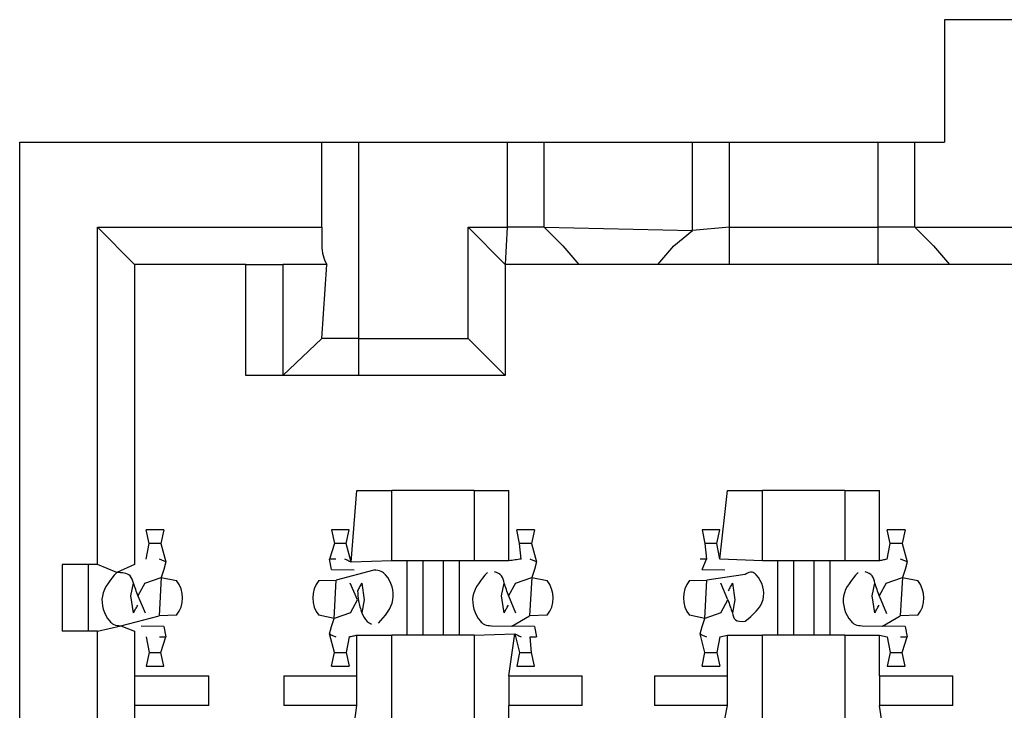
# Model space of a CAD drawing. Header units: millimetres. Extents: x 618 to 1482, y 17 to 575.
# Tile 74 of 90: x 981.82 to 986.88, y 366.99 to 370.54. Entities that reach past the tile are written whole.
import ezdxf

# ---------------------------------------------------------------- set-up
doc = ezdxf.new("R2010")
doc.units = ezdxf.units.MM

# ---------------------------------------------------------------- blocks, each defined once
blk = doc.blocks.new('cu_bee7s_cca__41', base_point=(1238.7621, 264.915))
at = {"color": 7, "linetype": 'Continuous'}
for p, q in [((1316.2385, 494.0471), (1315.4257, 494.0471)), ((1315.4257, 494.0471), (1315.4257, 493.2089)), ((1309.0884, 436.5923), (1309.0884, 493.2089)), ((1309.0884, 493.2089), (1311.1585, 493.2089)), ((1311.1585, 492.6247), (1311.1585, 493.2089)), ((1311.1585, 493.2089), (1311.4125, 493.2089)), ((1311.4125, 493.2089), (1312.4285, 493.2089)), ((1312.4285, 493.2089), (1312.6825, 493.2089)), ((1312.6825, 492.6247), (1312.6825, 493.2089)), ((1312.6825, 493.2089), (1313.6985, 493.2089)), ((1313.6985, 493.2089), (1313.9525, 493.2089)), ((1313.6985, 492.6036), (1313.6985, 493.2089)), ((1313.9525, 493.2089), (1314.9685, 493.2089)), ((1314.9685, 493.2089), (1315.2225, 493.2089)), ((1315.2225, 492.6247), (1315.2225, 493.2089)), ((1315.2225, 493.2089), (1315.4257, 493.2089)), ((1309.6218, 492.6247), (1309.8758, 492.3707)), ((1309.6218, 492.6247), (1311.1585, 492.6247)), ((1309.6218, 490.3133), (1309.6218, 492.6247)), ((1311.1585, 492.6247), (1311.1585, 492.4977)), ((1312.1618, 491.8627), (1312.1618, 492.6247)), ((1312.1618, 492.6247), (1312.4285, 492.6247)), ((1312.4158, 492.3707), (1312.1618, 492.6247)), ((1312.6825, 492.6247), (1312.4285, 492.6247)), ((1312.6825, 492.6247), (1312.8095, 492.4977)), ((1312.6825, 492.6247), (1313.6985, 492.6036)), ((1313.5711, 492.4974), (1313.6985, 492.6036)), ((1313.9525, 492.6247), (1313.6985, 492.6036)), ((1313.9525, 492.6247), (1314.9685, 492.6247)), ((1315.2225, 492.6247), (1314.9685, 492.6247)), ((1315.2225, 492.6247), (1316.0861, 492.6247)), ((1315.2225, 492.6247), (1315.3495, 492.4977)), ((1312.8095, 492.4977), (1312.9203, 492.3707)), ((1313.4606, 492.3707), (1313.5711, 492.4974)), ((1315.3495, 492.4977), (1315.4603, 492.3707)), ((1310.6378, 492.3707), (1309.8758, 492.3707)), ((1309.8758, 492.3707), (1309.8758, 490.3133)), ((1310.6378, 491.6087), (1310.6378, 492.3707)), ((1310.6378, 492.3707), (1310.8918, 492.3707)), ((1310.8918, 492.3707), (1310.8918, 491.6087)), ((1311.1925, 492.3707), (1310.8918, 492.3707)), ((1311.1585, 491.8627), (1311.1925, 492.3707)), ((1312.9203, 492.3707), (1312.4158, 492.3707)), ((1312.4158, 492.3707), (1312.4158, 491.6087)), ((1313.4606, 492.3707), (1312.9203, 492.3707)), ((1313.9525, 492.3707), (1313.4606, 492.3707)), ((1314.9685, 492.3707), (1313.9525, 492.3707)), ((1315.4603, 492.3707), (1314.9685, 492.3707)), ((1316.0861, 492.3707), (1315.4603, 492.3707)), ((1310.8918, 491.6087), (1311.1585, 491.8627)), ((1311.4125, 491.8627), (1311.1585, 491.8627)), ((1311.4125, 491.8627), (1312.1618, 491.8627)), ((1312.4158, 491.6087), (1312.1618, 491.8627)), ((1310.8918, 491.6087), (1310.6378, 491.6087)), ((1311.4125, 491.6087), (1310.8918, 491.6087)), ((1312.4158, 491.6087), (1311.4125, 491.6087)), ((1311.3998, 490.8213), (1311.6384, 490.8213)), ((1312.2025, 490.8213), (1311.6384, 490.8213)), ((1312.2025, 490.8213), (1312.4412, 490.8213)), ((1313.9398, 490.8213), (1314.1784, 490.8213)), ((1314.7425, 490.8213), (1314.1784, 490.8213)), ((1314.7425, 490.8213), (1314.9812, 490.8213)), ((1309.9745, 490.4585), (1309.9541, 490.5515)), ((1310.0769, 490.5515), (1309.9541, 490.5515)), ((1310.0769, 490.5515), (1310.0564, 490.4588)), ((1311.2241, 490.5515), (1311.2446, 490.4588)), ((1311.3469, 490.5515), (1311.2241, 490.5515)), ((1311.3264, 490.4585), (1311.3469, 490.5515)), ((1312.6169, 490.5515), (1312.4941, 490.5515)), ((1312.5145, 490.4585), (1312.4941, 490.5515)), ((1312.6169, 490.5515), (1312.5964, 490.4588)), ((1313.8869, 490.5515), (1313.7641, 490.5515)), ((1313.7641, 490.5515), (1313.7846, 490.4588)), ((1313.8664, 490.4585), (1313.8869, 490.5515)), ((1315.1569, 490.5515), (1315.0341, 490.5515)), ((1315.0545, 490.4585), (1315.0341, 490.5515)), ((1315.1569, 490.5515), (1315.1364, 490.4588)), ((1309.9541, 490.3514), (1309.9745, 490.4585)), ((1310.0564, 490.4588), (1310.0904, 490.3313)), ((1311.2446, 490.4588), (1311.2105, 490.3514)), ((1311.3604, 490.3298), (1311.3264, 490.4585)), ((1312.5253, 490.3514), (1312.5145, 490.4585)), ((1312.5964, 490.4588), (1312.6304, 490.3313)), ((1313.7846, 490.4588), (1313.7955, 490.3514)), ((1313.8869, 490.3514), (1313.8664, 490.4585)), ((1315.0341, 490.3514), (1315.0545, 490.4585)), ((1315.1364, 490.4588), (1315.1704, 490.3313)), ((1311.2254, 490.2794), (1311.2105, 490.3514)), ((1311.6384, 490.3387), (1311.3604, 490.3298)), ((1311.7414, 490.3387), (1311.6384, 490.3387)), ((1311.8506, 490.3387), (1311.7414, 490.3387)), ((1311.7414, 490.3387), (1311.7414, 489.8307)), ((1311.9903, 490.3387), (1311.8506, 490.3387)), ((1312.0995, 490.3387), (1311.9903, 490.3387)), ((1312.0995, 490.3387), (1312.0995, 489.8307)), ((1312.2025, 490.3387), (1312.0995, 490.3387)), ((1312.4412, 490.3387), (1312.2025, 490.3387)), ((1313.7654, 490.2794), (1313.7955, 490.3514)), ((1314.1784, 490.3387), (1313.8869, 490.3514)), ((1314.2814, 490.3387), (1314.1784, 490.3387)), ((1314.3906, 490.3387), (1314.2814, 490.3387)), ((1314.2814, 490.3387), (1314.2814, 489.8307)), ((1314.5303, 490.3387), (1314.3906, 490.3387)), ((1314.6395, 490.3387), (1314.5303, 490.3387)), ((1314.6395, 490.3387), (1314.6395, 489.8307)), ((1314.7425, 490.3387), (1314.6395, 490.3387)), ((1314.9812, 490.3387), (1314.7425, 490.3387)), ((1309.3805, 490.3133), (1309.3805, 489.8561)), ((1309.5583, 490.3133), (1309.3805, 490.3133)), ((1309.6218, 490.3133), (1309.5583, 490.3133)), ((1309.5583, 490.3133), (1309.5583, 489.8561)), ((1309.7533, 490.2586), (1309.6218, 490.3133)), ((1309.8758, 490.3133), (1309.7533, 490.2586)), ((1310.0756, 490.2794), (1310.0584, 490.2258)), ((1310.0904, 490.3313), (1310.0756, 490.2794)), ((1311.2254, 490.2794), (1311.3806, 490.2778)), ((1311.5151, 490.275), (1311.2579, 490.2077)), ((1312.6156, 490.2794), (1312.5984, 490.2258)), ((1312.6304, 490.3313), (1312.6156, 490.2794)), ((1313.7654, 490.2794), (1313.9206, 490.2778)), ((1315.1556, 490.2794), (1315.1384, 490.2258)), ((1315.1704, 490.3313), (1315.1556, 490.2794)), ((1309.9467, 490.1871), (1310.0584, 490.2258)), ((1310.0584, 490.2258), (1310.1623, 490.2037)), ((1311.1378, 490.2037), (1311.2579, 490.2077)), ((1312.4867, 490.1871), (1312.5984, 490.2258)), ((1312.5984, 490.2258), (1312.7023, 490.2037)), ((1313.6778, 490.2037), (1313.7979, 490.2077)), ((1314.0596, 490.2445), (1313.7979, 490.2077)), ((1315.0267, 490.1871), (1315.1384, 490.2258)), ((1315.1384, 490.2258), (1315.2423, 490.2037)), ((1309.851, 490.0982), (1309.8685, 490.1871)), ((1309.9467, 490.1871), (1309.8988, 490.0982)), ((1311.4022, 490.0712), (1311.3538, 490.1871)), ((1311.4325, 490.1871), (1311.45, 490.0712)), ((1312.391, 490.0982), (1312.4085, 490.1871)), ((1312.4867, 490.1871), (1312.4388, 490.0982)), ((1313.9422, 490.0712), (1313.8938, 490.1871)), ((1313.9725, 490.1871), (1313.99, 490.0712)), ((1314.931, 490.0982), (1314.9485, 490.1871)), ((1315.0267, 490.1871), (1314.9788, 490.0982)), ((1309.8685, 489.9823), (1309.851, 490.0982)), ((1309.8988, 490.0982), (1309.9471, 489.9823)), ((1311.3543, 489.9823), (1311.4022, 490.0712)), ((1311.45, 490.0712), (1311.4325, 489.9823)), ((1312.4085, 489.9823), (1312.391, 490.0982)), ((1312.4388, 490.0982), (1312.4871, 489.9823)), ((1313.8943, 489.9823), (1313.9422, 490.0712)), ((1313.99, 490.0712), (1313.9725, 489.9823)), ((1314.9485, 489.9823), (1314.931, 490.0982)), ((1314.9788, 490.0982), (1315.029, 489.9782)), ((1309.7814, 489.8939), (1310.0431, 489.9617)), ((1310.1631, 489.9657), (1310.0431, 489.9617)), ((1311.2426, 489.9436), (1311.1387, 489.9657)), ((1311.2254, 489.8901), (1311.2426, 489.9436)), ((1311.3543, 489.9823), (1311.2426, 489.9436)), ((1312.4603, 489.8916), (1312.5831, 489.9617)), ((1312.7031, 489.9657), (1312.5831, 489.9617)), ((1313.7826, 489.9436), (1313.6787, 489.9657)), ((1313.7654, 489.8901), (1313.7826, 489.9436)), ((1313.8943, 489.9823), (1313.7826, 489.9436)), ((1315.0003, 489.8916), (1315.1231, 489.9617)), ((1315.2431, 489.9657), (1315.1231, 489.9617)), ((1309.6218, 489.8561), (1309.7814, 489.8939)), ((1309.7814, 489.8939), (1309.8758, 489.8561)), ((1310.0756, 489.8901), (1309.9203, 489.8916)), ((1310.0756, 489.8901), (1310.0904, 489.818)), ((1311.2105, 489.8381), (1311.2254, 489.8901)), ((1312.3214, 489.8939), (1312.4603, 489.8916)), ((1312.6156, 489.8901), (1312.4603, 489.8916)), ((1312.6156, 489.8901), (1312.6304, 489.818)), ((1313.7505, 489.8381), (1313.7654, 489.8901)), ((1314.8614, 489.8939), (1315.0003, 489.8916)), ((1315.1556, 489.8901), (1315.0003, 489.8916)), ((1315.1556, 489.8901), (1315.1704, 489.818)), ((1309.5583, 489.8561), (1309.3805, 489.8561)), ((1309.6218, 489.8561), (1309.5583, 489.8561)), ((1309.6218, 489.0433), (1309.6218, 489.8561)), ((1309.8758, 489.8561), (1309.8758, 489.5513)), ((1309.9541, 489.818), (1309.9745, 489.7109)), ((1310.0564, 489.7106), (1310.0904, 489.818)), ((1311.2446, 489.7106), (1311.2105, 489.8381)), ((1311.3469, 489.818), (1311.3264, 489.7109)), ((1311.3998, 489.8307), (1311.6384, 489.8307)), ((1311.7414, 489.8307), (1311.6384, 489.8307)), ((1311.8506, 489.8307), (1311.7414, 489.8307)), ((1311.9903, 489.8307), (1311.8506, 489.8307)), ((1312.0995, 489.8307), (1311.9903, 489.8307)), ((1312.2025, 489.8307), (1312.0995, 489.8307)), ((1312.2025, 489.8307), (1312.4805, 489.8396)), ((1312.4805, 489.8396), (1312.5145, 489.7109)), ((1312.5964, 489.7106), (1312.5855, 489.818)), ((1313.7846, 489.7106), (1313.7505, 489.8381)), ((1313.8869, 489.818), (1313.8664, 489.7109)), ((1313.8869, 489.818), (1313.9398, 489.8307)), ((1313.9398, 489.8307), (1314.1784, 489.8307)), ((1314.2814, 489.8307), (1314.1784, 489.8307)), ((1314.3906, 489.8307), (1314.2814, 489.8307)), ((1314.5303, 489.8307), (1314.3906, 489.8307)), ((1314.6395, 489.8307), (1314.5303, 489.8307)), ((1314.7425, 489.8307), (1314.6395, 489.8307)), ((1314.7425, 489.8307), (1314.9812, 489.8307)), ((1314.9812, 489.8307), (1315.0341, 489.818)), ((1315.0341, 489.818), (1315.0545, 489.7109)), ((1315.1364, 489.7106), (1315.1704, 489.818)), ((1309.9745, 489.7109), (1309.9541, 489.6179)), ((1310.0769, 489.6179), (1310.0564, 489.7106)), ((1311.2241, 489.6179), (1311.2446, 489.7106)), ((1311.3264, 489.7109), (1311.3469, 489.6179)), ((1312.5145, 489.7109), (1312.4941, 489.6179)), ((1312.6169, 489.6179), (1312.5964, 489.7106)), ((1313.7641, 489.6179), (1313.7846, 489.7106)), ((1313.8664, 489.7109), (1313.8869, 489.6179)), ((1315.0545, 489.7109), (1315.0341, 489.6179)), ((1315.1569, 489.6179), (1315.1364, 489.7106)), ((1309.9541, 489.6179), (1310.0769, 489.6179)), ((1311.2241, 489.6179), (1311.3469, 489.6179)), ((1312.4941, 489.6179), (1312.6169, 489.6179)), ((1313.7641, 489.6179), (1313.8869, 489.6179)), ((1315.0341, 489.6179), (1315.1569, 489.6179)), ((1309.8758, 489.5513), (1310.3838, 489.5513)), ((1309.8758, 489.5513), (1309.8758, 489.3481)), ((1310.8984, 489.5513), (1311.3998, 489.5513)), ((1312.4412, 489.5513), (1312.9426, 489.5513)), ((1313.4384, 489.5513), (1313.9398, 489.5513)), ((1314.9812, 489.5513), (1315.4826, 489.5513)), ((1310.3838, 489.3481), (1309.8758, 489.3481)), ((1309.8758, 489.3481), (1309.8758, 489.0433)), ((1311.3998, 489.3481), (1310.8984, 489.3481)), ((1312.9426, 489.3481), (1312.4412, 489.3481)), ((1313.9398, 489.3481), (1313.4384, 489.3481)), ((1315.4826, 489.3481), (1314.9812, 489.3481))]:
    blk.add_line(p, q, dxfattribs=at)
at = {"color": 124, "linetype": 'Continuous'}
for p, q in [((1311.4125, 491.8627), (1311.4125, 493.2089)), ((1312.4285, 493.2089), (1312.4285, 492.6247)), ((1313.9525, 492.6247), (1313.9525, 493.2089)), ((1314.9685, 493.2089), (1314.9685, 492.6247)), ((1312.4285, 492.6247), (1312.4158, 492.3707)), ((1313.9525, 492.3707), (1313.9525, 492.6247)), ((1314.9685, 492.6247), (1314.9685, 492.3707)), ((1311.4125, 491.6087), (1311.4125, 491.8627)), ((1311.3604, 490.3298), (1311.3998, 490.8213)), ((1311.6384, 490.3387), (1311.6384, 490.8213)), ((1312.2025, 490.8213), (1312.2025, 490.3387)), ((1312.4412, 490.3387), (1312.4412, 490.8213)), ((1313.8869, 490.3514), (1313.9398, 490.8213)), ((1314.1784, 490.3387), (1314.1784, 490.8213)), ((1314.7425, 490.8213), (1314.7425, 490.3387)), ((1314.9812, 490.3387), (1314.9812, 490.8213)), ((1310.0564, 490.4588), (1309.9745, 490.4585)), ((1311.3264, 490.4585), (1311.2446, 490.4588)), ((1312.5964, 490.4588), (1312.5145, 490.4585)), ((1313.8664, 490.4585), (1313.7846, 490.4588)), ((1315.1364, 490.4588), (1315.0545, 490.4585)), ((1311.8506, 490.3387), (1311.8506, 489.8307)), ((1311.9903, 490.3387), (1311.9903, 489.8307)), ((1314.3906, 490.3387), (1314.3906, 489.8307)), ((1314.5303, 490.3387), (1314.5303, 489.8307)), ((1310.0584, 490.2258), (1310.0431, 489.9617)), ((1311.2426, 489.9436), (1311.2579, 490.2077)), ((1312.5984, 490.2258), (1312.5831, 489.9617)), ((1313.7826, 489.9436), (1313.7979, 490.2077)), ((1315.1384, 490.2258), (1315.1231, 489.9617)), ((1311.3998, 489.5513), (1311.3998, 489.8307)), ((1311.6384, 489.0687), (1311.6384, 489.8307)), ((1312.2025, 489.8307), (1312.2025, 489.0687)), ((1312.4412, 489.5513), (1312.4805, 489.8396)), ((1313.9398, 489.5513), (1313.9398, 489.8307)), ((1314.1784, 489.0687), (1314.1784, 489.8307)), ((1314.7425, 489.8307), (1314.7425, 489.0687)), ((1314.9812, 489.5513), (1314.9812, 489.8307)), ((1309.9745, 489.7109), (1310.0564, 489.7106)), ((1311.2446, 489.7106), (1311.3264, 489.7109)), ((1312.5145, 489.7109), (1312.5964, 489.7106)), ((1313.7846, 489.7106), (1313.8664, 489.7109)), ((1315.0545, 489.7109), (1315.1364, 489.7106)), ((1310.3838, 489.3481), (1310.3838, 489.5513)), ((1310.8984, 489.5513), (1310.8984, 489.3481)), ((1311.3998, 489.3481), (1311.3998, 489.5513)), ((1312.4412, 489.5513), (1312.4412, 489.3481)), ((1312.9426, 489.3481), (1312.9426, 489.5513)), ((1313.4384, 489.5513), (1313.4384, 489.3481)), ((1313.9398, 489.3481), (1313.9398, 489.5513)), ((1314.9812, 489.5513), (1314.9812, 489.3481)), ((1315.4826, 489.3481), (1315.4826, 489.5513)), ((1311.3604, 489.0598), (1311.3998, 489.3481)), ((1312.4412, 489.0687), (1312.4412, 489.3481)), ((1313.8869, 489.0814), (1313.9398, 489.3481)), ((1315.0205, 489.0814), (1314.9812, 489.3481))]:
    blk.add_line(p, q, dxfattribs=at)
at = {"color": 7, "linetype": 'Continuous'}
for centre, radius, start, end in [((1311.4125, 492.4977), 0.254, 180, 210), ((1310.014, 490.0842), 0.1905, 321.53658, 38.85713), ((1311.287, 490.0852), 0.1905, 141.53658, 218.85713), ((1312.554, 490.0842), 0.1905, 321.53658, 38.85713), ((1313.827, 490.0852), 0.1905, 141.53658, 218.85713), ((1315.094, 490.0842), 0.1905, 321.53658, 38.85713)]:
    blk.add_arc(centre, radius, start, end, dxfattribs=at)
for points in [[(1310.0904, 490.3313), (1310.0829, 490.3347), (1310.0679, 490.3414), (1310.053, 490.3481), (1310.0455, 490.3514)], [(1311.2555, 490.3514), (1311.248, 490.3514), (1311.233, 490.3514), (1311.218, 490.3514), (1311.2105, 490.3514)], [(1311.3604, 490.3298), (1311.3529, 490.3334), (1311.338, 490.3406), (1311.3231, 490.3478), (1311.3156, 490.3514)], [(1312.5253, 490.3514), (1312.5113, 490.3493), (1312.4833, 490.3451), (1312.4552, 490.3408), (1312.4412, 490.3387)], [(1312.6304, 490.3313), (1312.6229, 490.3347), (1312.6079, 490.3414), (1312.593, 490.3481), (1312.5855, 490.3514)], [(1313.7955, 490.3514), (1313.788, 490.3514), (1313.773, 490.3514), (1313.758, 490.3514), (1313.7505, 490.3514)], [(1315.0341, 490.3514), (1315.0252, 490.3493), (1315.0076, 490.3451), (1314.99, 490.3408), (1314.9812, 490.3387)], [(1315.1704, 490.3313), (1315.1629, 490.3347), (1315.1479, 490.3414), (1315.133, 490.3481), (1315.1255, 490.3514)], [(1309.8988, 490.0982), (1309.8937, 490.113), (1309.8836, 490.1427), (1309.8735, 490.1723), (1309.8685, 490.1871)], [(1311.4325, 490.1871), (1311.4277, 490.1782), (1311.4181, 490.1603), (1311.4085, 490.1425), (1311.4037, 490.1336)], [(1312.4388, 490.0982), (1312.4337, 490.113), (1312.4236, 490.1427), (1312.4135, 490.1723), (1312.4085, 490.1871)], [(1313.9725, 490.1871), (1313.9677, 490.1782), (1313.9581, 490.1603), (1313.9485, 490.1425), (1313.9437, 490.1336)], [(1314.9788, 490.0982), (1314.9737, 490.113), (1314.9636, 490.1427), (1314.9535, 490.1723), (1314.9485, 490.1871)], [(1313.9422, 490.0712), (1313.9472, 490.0564), (1313.9573, 490.0268), (1313.9674, 489.9971), (1313.9725, 489.9823)], [(1309.8685, 489.9823), (1309.8733, 489.9913), (1309.8829, 490.0091), (1309.8924, 490.027), (1309.8972, 490.0359)], [(1312.4085, 489.9823), (1312.4133, 489.9913), (1312.4229, 490.0091), (1312.4324, 490.027), (1312.4372, 490.0359)], [(1314.9485, 489.9823), (1314.9533, 489.9913), (1314.9629, 490.0091), (1314.9724, 490.027), (1314.9772, 490.0359)], [(1310.0455, 489.818), (1310.053, 489.818), (1310.0679, 489.818), (1310.0829, 489.818), (1310.0904, 489.818)], [(1311.2105, 489.8381), (1311.218, 489.8348), (1311.233, 489.8281), (1311.248, 489.8214), (1311.2555, 489.818)], [(1311.3469, 489.818), (1311.3557, 489.8201), (1311.3733, 489.8244), (1311.391, 489.8286), (1311.3998, 489.8307)], [(1312.4805, 489.8396), (1312.488, 489.836), (1312.5029, 489.8288), (1312.5179, 489.8216), (1312.5253, 489.818)], [(1312.5855, 489.818), (1312.593, 489.818), (1312.6079, 489.818), (1312.6229, 489.818), (1312.6304, 489.818)], [(1313.7505, 489.8381), (1313.758, 489.8348), (1313.773, 489.8281), (1313.788, 489.8214), (1313.7955, 489.818)], [(1315.1255, 489.818), (1315.133, 489.818), (1315.1479, 489.818), (1315.1629, 489.818), (1315.1704, 489.818)]]:
    blk.add_open_spline(points, degree=3, dxfattribs=at)
for points, knots in [([(1311.5477, 489.9108), (1311.5916, 489.9608), (1311.677, 490.0582), (1311.6327, 490.2115), (1311.5643, 490.2738), (1311.5332, 490.2746), (1311.5151, 490.275)], [0, 0, 0, 0, 0.1887731, 0.3675248, 0.4050015, 0.4571963, 0.4571963, 0.4571963, 0.4571963]), ([(1309.7533, 490.2586), (1309.7094, 490.2087), (1309.6239, 490.1114), (1309.6681, 489.9584), (1309.7349, 489.8972), (1309.7643, 489.8951), (1309.7814, 489.8939)], [0, 0, 0, 0, 0.1887731, 0.3675248, 0.4031059, 0.4527416, 0.4527416, 0.4527416, 0.4527416]), ([(1309.8685, 490.1871), (1309.8623, 490.2053), (1309.8452, 490.2555), (1309.789, 490.2574), (1309.7533, 490.2586)], [0, 0, 0, 0, 0.0538489, 0.1481704, 0.1481704, 0.1481704, 0.1481704]), ([(1312.2933, 490.2586), (1312.2494, 490.2087), (1312.1639, 490.1114), (1312.2081, 489.9584), (1312.2749, 489.8972), (1312.3043, 489.8951), (1312.3214, 489.8939)], [0, 0, 0, 0, 0.1887731, 0.3675248, 0.4031059, 0.4527416, 0.4527416, 0.4527416, 0.4527416]), ([(1312.4085, 490.1871), (1312.4048, 490.2053), (1312.397, 490.2432), (1312.3608, 490.2572), (1312.3419, 490.2645)], [0, 0, 0, 0, 0.0521399, 0.108596, 0.108596, 0.108596, 0.108596]), ([(1314.0596, 489.9249), (1314.1132, 489.9691), (1314.2159, 490.0534), (1314.1767, 490.2105), (1314.1036, 490.2721), (1314.0762, 490.2549), (1314.0596, 490.2445)], [0, 0, 0, 0, 0.1930415, 0.3691296, 0.4023897, 0.4541279, 0.4541279, 0.4541279, 0.4541279]), ([(1314.8333, 490.2586), (1314.7894, 490.2087), (1314.7039, 490.1114), (1314.7481, 489.9584), (1314.8149, 489.8972), (1314.8443, 489.8951), (1314.8614, 489.8939)], [0, 0, 0, 0, 0.1887731, 0.3675248, 0.4031059, 0.4527416, 0.4527416, 0.4527416, 0.4527416]), ([(1314.9485, 490.1871), (1314.9448, 490.2053), (1314.937, 490.2432), (1314.9008, 490.2572), (1314.8819, 490.2645)], [0, 0, 0, 0, 0.0521399, 0.108596, 0.108596, 0.108596, 0.108596]), ([(1311.4037, 490.1336), (1311.405, 490.1104), (1311.4078, 490.0588), (1311.4237, 490.0095), (1311.4325, 489.9823)], [0, 0, 0, 0, 0.069266, 0.1544997, 0.1544997, 0.1544997, 0.1544997]), ([(1311.4325, 489.9823), (1311.4429, 489.9607), (1311.4585, 489.9283), (1311.4889, 489.9107), (1311.499, 489.9049)], [0, 0, 0, 0, 0.0696375, 0.1039546, 0.1039546, 0.1039546, 0.1039546]), ([(1313.9725, 489.9823), (1313.9771, 489.9641), (1313.9879, 489.9215), (1314.0335, 489.9237), (1314.0596, 489.9249)], [0, 0, 0, 0, 0.0507651, 0.118433, 0.118433, 0.118433, 0.118433])]:
    blk.add_open_spline(points, degree=3, knots=knots, dxfattribs=at)
blk = doc.blocks.new('cu_ATCA-3671__43', base_point=(1219.8887, 250.575))
blk.add_blockref('cu_bee7s_cca__41', (1238.7621, 264.915))
blk = doc.blocks.new('FRONT1', base_point=(1393.5121, 426.04))
blk.add_blockref('cu_ATCA-3671__43', (1219.8887, 250.575))

msp = doc.modelspace()

# ---------------------------------------------------------------- block references
at = {"xscale": 0.75, "yscale": 0.75, "zscale": 0.75}
msp.add_blockref('FRONT1', (1045.1341, 319.53), dxfattribs=at)

doc.saveas('drawing.dxf')
